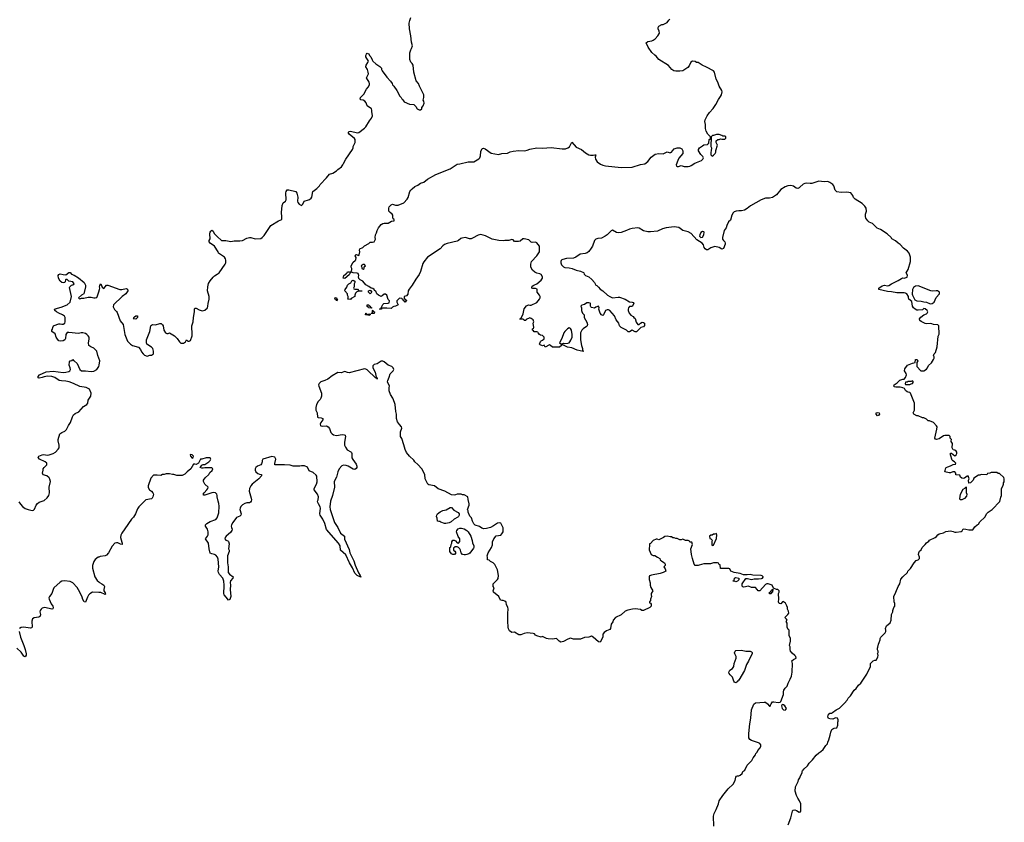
# Model space of a CAD drawing. Header units: inches. Extents: x 1861287 to 2052918, y 204622 to 437896.
# Tile 153 of 215: x 2038871 to 2052918, y 333946 to 345401. Entities that reach past the tile are written whole.
import ezdxf

# ---------------------------------------------------------------- set-up
doc = ezdxf.new("R2010")
doc.units = ezdxf.units.IN
doc.header["$MEASUREMENT"] = 0
for name, color, linetype in [('C0333', 7, 'Continuous'), ('C0334', 7, 'Continuous'), ('C0343', 7, 'Continuous'), ('C0344', 7, 'Continuous'), ('C0353', 7, 'Continuous'), ('C0354', 7, 'Continuous')]:
    doc.layers.add(name, color=color, linetype=linetype)

msp = doc.modelspace()

# ---------------------------------------------------------------- linework, layer by layer
at = {"layer": 'C0333', "color": 5, "elevation": 140}
for points in [[(2038859, 338519), (2038884, 338484), (2038910, 338455), (2038950, 338424), (2038990, 338409), (2039050, 338395), (2039070, 338401), (2039083, 338417), (2039104, 338470), (2039124, 338496), (2039150, 338514), (2039220, 338540), (2039265, 338575), (2039286, 338610), (2039297, 338650), (2039292, 338730), (2039309, 338811), (2039302, 338842), (2039290, 338862), (2039258, 338890), (2039207, 338907), (2039195, 338930), (2039208, 338970), (2039208, 338992), (2039218, 339010), (2039259, 339050), (2039257, 339070), (2039235, 339090), (2039155, 339130), (2039134, 339150), (2039145, 339170), (2039190, 339192), (2039210, 339195), (2039267, 339187), (2039290, 339189), (2039350, 339209), (2039381, 339230), (2039421, 339270), (2039433, 339290), (2039435, 339330), (2039419, 339390), (2039420, 339410), (2039442, 339490), (2039470, 339510), (2039513, 339530), (2039538, 339550), (2039566, 339610), (2039595, 339650), (2039625, 339735), (2039640, 339760), (2039662, 339778), (2039715, 339805), (2039782, 339878), (2039829, 339910), (2039842, 339930), (2039849, 339970), (2039867, 340000)], [(2040000, 337732), (2039990, 337729), (2039950, 337695), (2039930, 337668), (2039911, 337610), (2039911, 337571), (2039941, 337450), (2039976, 337396), (2040000, 337376)], [(2040000, 337225), (2039910, 337229), (2039873, 337207), (2039853, 337187), (2039839, 337161), (2039810, 337089), (2039790, 337093), (2039770, 337124), (2039760, 337160), (2039730, 337232), (2039690, 337295), (2039630, 337363), (2039590, 337381), (2039508, 337392), (2039473, 337387), (2039450, 337373), (2039357, 337290), (2039347, 337270), (2039330, 337210), (2039298, 337170), (2039288, 337150), (2039291, 337129), (2039322, 337062), (2039342, 337030), (2039347, 337010), (2039346, 336994), (2039330, 336987), (2039230, 337010), (2039190, 337000), (2039176, 336990), (2039163, 336970), (2039160, 336950), (2039167, 336910), (2039164, 336890), (2039158, 336882), (2039145, 336875), (2039076, 336864), (2039052, 336848), (2039044, 336816), (2039050, 336730), (2039040, 336720), (2039024, 336716), (2038927, 336733), (2038890, 336725), (2038870, 336710)], [(2038865, 336670), (2038884, 336590), (2038931, 336471), (2038950, 336410), (2038962, 336350), (2038963, 336330), (2038950, 336306), (2038930, 336319), (2038894, 336374), (2038830, 336431)]]:
    msp.add_lwpolyline(points, dxfattribs=at)
at = {"layer": 'C0334', "color": 5, "elevation": 140}
for points in [[(2040000, 340568), (2039986, 340606), (2039970, 340669), (2039950, 340695), (2039930, 340712), (2039884, 340730), (2039859, 340750), (2039854, 340790), (2039862, 340842), (2039861, 340870), (2039850, 340889), (2039829, 340910), (2039810, 340921), (2039770, 340932), (2039750, 340933), (2039710, 340924), (2039570, 340938), (2039550, 340934), (2039528, 340910), (2039525, 340850), (2039514, 340830), (2039490, 340818), (2039453, 340813), (2039430, 340818), (2039410, 340839), (2039389, 340870), (2039376, 340916), (2039328, 340950), (2039329, 340970), (2039337, 340983), (2039343, 341010), (2039353, 341030), (2039363, 341037), (2039430, 341059), (2039450, 341061), (2039470, 341055), (2039490, 341057), (2039513, 341070), (2039521, 341090), (2039519, 341150), (2039509, 341170), (2039484, 341190), (2039430, 341210), (2039394, 341230), (2039374, 341250), (2039368, 341270), (2039410, 341285), (2039464, 341296), (2039549, 341330), (2039589, 341370), (2039610, 341450), (2039582, 341578), (2039586, 341590), (2039609, 341611), (2039630, 341618), (2039648, 341630), (2039630, 341658), (2039570, 341668), (2039550, 341695), (2039530, 341694), (2039526, 341690), (2039519, 341661), (2039511, 341649), (2039490, 341644), (2039470, 341650), (2039447, 341670), (2039425, 341710), (2039422, 341750), (2039430, 341766), (2039450, 341776), (2039490, 341762), (2039530, 341760), (2039570, 341794), (2039590, 341791), (2039610, 341771), (2039650, 341753), (2039710, 341717), (2039790, 341650), (2039810, 341610), (2039810, 341590), (2039791, 341509), (2039785, 341490), (2039752, 341470), (2039712, 341430), (2039730, 341412), (2039738, 341422), (2039752, 341428), (2039788, 341428), (2039850, 341440), (2039890, 341441), (2039930, 341430), (2039950, 341430), (2039970, 341438), (2039981, 341459), (2040000, 341519)], [(2039867, 340000), (2039884, 340030), (2039889, 340070), (2039869, 340129), (2039818, 340150), (2039730, 340167), (2039641, 340210), (2039577, 340230), (2039530, 340241), (2039466, 340246), (2039433, 340253), (2039374, 340294), (2039330, 340310), (2039267, 340313), (2039218, 340302), (2039190, 340292), (2039150, 340286), (2039135, 340290), (2039136, 340310), (2039153, 340330), (2039250, 340375), (2039350, 340384), (2039490, 340367), (2039530, 340370), (2039570, 340382), (2039585, 340390), (2039596, 340410), (2039592, 340432), (2039575, 340470), (2039583, 340517), (2039589, 340531), (2039622, 340538), (2039630, 340552), (2039638, 340538), (2039650, 340534), (2039690, 340492), (2039727, 340410), (2039751, 340391), (2039810, 340391), (2039890, 340380), (2039930, 340385), (2039970, 340407), (2039999, 340450), (2040000, 340452)]]:
    msp.add_lwpolyline(points, dxfattribs=at)
at = {"layer": 'C0343', "color": 5}
for points, elevation in [([(2043165, 340000), (2043158, 339982), (2043131, 339950), (2043107, 339910), (2043094, 339866), (2043095, 339830), (2043114, 339790), (2043119, 339730), (2043130, 339722), (2043170, 339719), (2043196, 339710), (2043195, 339690), (2043167, 339653), (2043158, 339630), (2043161, 339610), (2043165, 339605), (2043190, 339598), (2043250, 339605), (2043270, 339592), (2043290, 339564), (2043310, 339510), (2043328, 339488), (2043350, 339474), (2043390, 339466), (2043470, 339482), (2043498, 339478), (2043513, 339470), (2043517, 339450), (2043503, 339370), (2043506, 339326), (2043519, 339299), (2043544, 339264), (2043594, 339234), (2043603, 339223), (2043610, 339210), (2043610, 339146), (2043622, 339122), (2043670, 339059), (2043681, 339030), (2043679, 339010), (2043670, 338994), (2043650, 338983), (2043630, 338987), (2043555, 339030), (2043530, 339039), (2043490, 339045), (2043466, 339034), (2043429, 338991), (2043410, 338950), (2043393, 338870), (2043358, 338810), (2043361, 338730), (2043335, 338610), (2043303, 338530), (2043296, 338450), (2043300, 338410), (2043364, 338224), (2043411, 338151), (2043450, 338072), (2043506, 338030), (2043507, 337987), (2043570, 337841), (2043579, 337790), (2043637, 337677), (2043655, 337615), (2043705, 337505), (2043730, 337470), (2043739, 337450), (2043737, 337443), (2043684, 337470), (2043650, 337502), (2043618, 337578), (2043576, 337650), (2043522, 337762), (2043448, 337828), (2043441, 337890), (2043421, 337930), (2043250, 338125), (2043226, 338210), (2043194, 338274), (2043157, 338330), (2043151, 338350), (2043164, 338430), (2043158, 338450), (2043132, 338490), (2043123, 338510), (2043121, 338530), (2043130, 338550), (2043135, 338590), (2043119, 338630), (2043072, 338690), (2043072, 338710), (2043105, 338770), (2043116, 338804), (2043110, 338886), (2043102, 338902), (2043058, 338938), (2043003, 338963), (2042975, 339015), (2042935, 339035), (2042890, 339035), (2042868, 339028), (2042772, 339028), (2042730, 339042), (2042650, 339049), (2042510, 339049), (2042509, 339069), (2042524, 339130), (2042510, 339155), (2042468, 339168), (2042342, 339130), (2042331, 339110), (2042331, 339090), (2042320, 339060), (2042310, 339050), (2042264, 339030), (2042241, 339010), (2042231, 338990), (2042231, 338970), (2042239, 338950), (2042270, 338923), (2042290, 338914), (2042322, 338910), (2042322, 338890), (2042284, 338850), (2042186, 338770), (2042168, 338750), (2042150, 338710), (2042144, 338670), (2042175, 338570), (2042178, 338550), (2042173, 338527), (2042164, 338516), (2042150, 338507), (2042110, 338505), (2042082, 338498), (2042050, 338479), (2042027, 338453), (2042016, 338430), (2042013, 338410), (2042032, 338350), (2042026, 338330), (2042010, 338314), (2041966, 338294), (2041910, 338225), (2041891, 338190), (2041887, 338170), (2041891, 338151), (2041903, 338130), (2041899, 338110), (2041879, 338081), (2041816, 338030), (2041803, 338010), (2041799, 337990), (2041810, 337971), (2041841, 337961), (2041850, 337952), (2041859, 337919), (2041851, 337850), (2041858, 337830), (2041858, 337810), (2041836, 337750), (2041834, 337730), (2041838, 337650), (2041847, 337590), (2041844, 337530), (2041847, 337510), (2041865, 337485), (2041916, 337450), (2041914, 337430), (2041877, 337390), (2041874, 337370), (2041879, 337330), (2041876, 337270), (2041885, 337170), (2041870, 337124), (2041850, 337117), (2041819, 337159), (2041787, 337190), (2041782, 337202), (2041790, 337330), (2041785, 337385), (2041767, 337430), (2041722, 337482), (2041707, 337510), (2041704, 337530), (2041713, 337590), (2041701, 337701), (2041693, 337730), (2041670, 337759), (2041650, 337770), (2041610, 337778), (2041589, 337789), (2041572, 337850), (2041563, 337930), (2041523, 337990), (2041552, 338030), (2041559, 338050), (2041561, 338090), (2041550, 338129), (2041523, 338170), (2041523, 338190), (2041541, 338210), (2041590, 338238), (2041671, 338269), (2041687, 338293), (2041710, 338361), (2041718, 338458), (2041714, 338494), (2041701, 338530), (2041689, 338590), (2041689, 338610), (2041682, 338630), (2041666, 338646), (2041634, 338654), (2041612, 338650), (2041510, 338614), (2041496, 338616), (2041489, 338629), (2041501, 338650), (2041543, 338690), (2041556, 338710), (2041559, 338730), (2041514, 338770), (2041494, 338810), (2041495, 338830), (2041518, 338862), (2041568, 338910), (2041583, 338937), (2041615, 338965), (2041626, 338990), (2041610, 339006), (2041510, 339006), (2041490, 338998), (2041470, 338998), (2041448, 339010), (2041458, 339030), (2041470, 339042), (2041489, 339051), (2041510, 339052), (2041568, 339090), (2041588, 339110), (2041598, 339130), (2041590, 339146), (2041530, 339149), (2041470, 339129), (2041450, 339128), (2041422, 339070), (2041390, 339054), (2041370, 339059), (2041350, 339055), (2041311, 338989), (2041258, 338950), (2041227, 338913), (2041190, 338894), (2041115, 338895), (2041070, 338909), (2041049, 338909), (2041010, 338919), (2040962, 338918), (2040930, 338909), (2040910, 338908), (2040884, 338896), (2040830, 338902), (2040790, 338902), (2040782, 338898), (2040742, 338858), (2040705, 338750), (2040705, 338725), (2040722, 338690), (2040750, 338672), (2040771, 338650), (2040778, 338630), (2040772, 338590), (2040762, 338570), (2040750, 338562), (2040672, 338548), (2040660, 338540), (2040571, 338450), (2040550, 338418), (2040523, 338350), (2040497, 338303), (2040465, 338270), (2040370, 338135), (2040328, 338072), (2040316, 338044), (2040309, 338010), (2040326, 337946), (2040335, 337930), (2040331, 337910), (2040310, 337915), (2040270, 337935), (2040250, 337936), (2040230, 337929), (2040190, 337889), (2040139, 337790), (2040110, 337759), (2040090, 337749), (2040021, 337739), (2040000, 337732)], 140), ([(2048775, 333890), (2048769, 334031), (2048779, 334070), (2048809, 334130), (2048839, 334210), (2048849, 334251), (2048902, 334330), (2048978, 334422), (2049049, 334490), (2049077, 334543), (2049089, 334591), (2049098, 334602), (2049110, 334611), (2049130, 334611), (2049150, 334618), (2049176, 334644), (2049190, 334671), (2049215, 334690), (2049250, 334762), (2049270, 334778), (2049314, 334830), (2049333, 334867), (2049369, 334911), (2049375, 334930), (2049392, 334948), (2049402, 334970), (2049435, 335010), (2049444, 335030), (2049444, 335050), (2049429, 335070), (2049410, 335081), (2049310, 335111), (2049287, 335127), (2049275, 335150), (2049274, 335214), (2049287, 335350), (2049302, 335430), (2049311, 335550), (2049346, 335630), (2049370, 335649), (2049490, 335661), (2049510, 335658), (2049538, 335638), (2049570, 335604), (2049576, 335604), (2049584, 335616), (2049590, 335636), (2049610, 335663), (2049630, 335667), (2049690, 335655), (2049719, 335661), (2049729, 335671), (2049769, 335770), (2049769, 335810), (2049774, 335830), (2049790, 335858), (2049819, 335890), (2049833, 335930), (2049865, 335990), (2049881, 336030), (2049893, 336090), (2049894, 336210), (2049888, 336250), (2049909, 336271), (2049948, 336290), (2049942, 336310), (2049930, 336328), (2049890, 336358), (2049869, 336389), (2049862, 336410), (2049862, 336450), (2049855, 336470), (2049869, 336530), (2049868, 336570), (2049847, 336613), (2049847, 336687), (2049836, 336696), (2049818, 336730), (2049818, 336790), (2049808, 336810), (2049818, 336830), (2049810, 336846), (2049788, 336870), (2049830, 336912), (2049842, 336930), (2049840, 336960), (2049826, 336990), (2049826, 337010), (2049816, 337036), (2049795, 337075), (2049782, 337082), (2049770, 337098), (2049754, 337090), (2049730, 337066), (2049707, 337067), (2049698, 337090), (2049702, 337130), (2049698, 337210), (2049706, 337230), (2049706, 337250), (2049687, 337267), (2049668, 337268), (2049626, 337286), (2049606, 337330), (2049550, 337349), (2049530, 337349), (2049510, 337339), (2049428, 337248), (2049406, 337250), (2049390, 337266), (2049370, 337298), (2049310, 337298), (2049270, 337318), (2049202, 337302), (2049190, 337306), (2049178, 337318), (2049178, 337350), (2049230, 337425), (2049256, 337424), (2049310, 337411), (2049350, 337422), (2049410, 337419), (2049455, 337425), (2049468, 337430), (2049478, 337442), (2049478, 337450), (2049464, 337464), (2049450, 337469), (2049330, 337474), (2049290, 337483), (2049250, 337477), (2049198, 337478), (2049150, 337496), (2049066, 337510), (2049018, 337530), (2049002, 337562), (2048990, 337566), (2048868, 337568), (2048862, 337622), (2048850, 337626), (2048842, 337642), (2048827, 337647), (2048770, 337648), (2048726, 337634), (2048630, 337636), (2048563, 337617), (2048550, 337609), (2048510, 337609), (2048495, 337630), (2048469, 337709), (2048454, 337770), (2048448, 337850), (2048468, 337910), (2048462, 337942), (2048430, 337946), (2048422, 337962), (2048407, 337967), (2048370, 337968), (2048330, 337986), (2048310, 337978), (2048290, 337978), (2048250, 337998), (2048230, 337998), (2048210, 338008), (2048188, 338008), (2048170, 338018), (2048150, 338018), (2048110, 338028), (2048073, 338027), (2048054, 338010), (2048000, 337980), (2047990, 337978), (2047967, 337987), (2047950, 337988), (2047910, 337968), (2047870, 337926), (2047858, 337922), (2047854, 337910), (2047853, 337833), (2047882, 337770), (2047910, 337752), (2047932, 337752), (2047970, 337732), (2048002, 337710), (2048010, 337694), (2048032, 337672), (2048072, 337650), (2048082, 337630), (2048082, 337610), (2048062, 337590), (2048082, 337562), (2048091, 337530), (2048051, 337509), (2048010, 337497), (2047885, 337475), (2047858, 337462), (2047853, 337447), (2047852, 337410), (2047864, 337364), (2047865, 337330), (2047875, 337295), (2047902, 337250), (2047878, 337210), (2047878, 337190), (2047885, 337170), (2047871, 337130), (2047871, 337109), (2047854, 337090), (2047858, 337078), (2047870, 337074), (2047880, 337060), (2047881, 337030), (2047862, 337010), (2047770, 336969), (2047749, 336969), (2047730, 336982), (2047650, 336993), (2047614, 336990), (2047548, 336972), (2047510, 336959), (2047451, 336909), (2047372, 336870), (2047338, 336830), (2047331, 336809), (2047308, 336772), (2047301, 336710), (2047290, 336699), (2047242, 336678), (2047210, 336653), (2047191, 336630), (2047191, 336590), (2047150, 336518), (2047130, 336522), (2047054, 336590), (2047030, 336601), (2046991, 336590), (2046930, 336585), (2046870, 336561), (2046770, 336561), (2046730, 336574), (2046690, 336559), (2046630, 336524), (2046590, 336519), (2046568, 336530), (2046530, 336568), (2046470, 336559), (2046410, 336564), (2046389, 336569), (2046330, 336598), (2046310, 336589), (2046249, 336609), (2046230, 336618), (2046214, 336634), (2046198, 336638), (2046110, 336649), (2046070, 336641), (2046019, 336621), (2045990, 336619), (2045930, 336661), (2045890, 336655), (2045860, 336680), (2045846, 336706), (2045839, 336730), (2045842, 336750), (2045835, 336795), (2045833, 336930), (2045842, 336990), (2045837, 337017), (2045818, 337050), (2045810, 337086), (2045790, 337102), (2045770, 337109), (2045750, 337109), (2045730, 337118), (2045709, 337169), (2045629, 337230), (2045628, 337250), (2045638, 337290), (2045626, 337310), (2045628, 337350), (2045688, 337410), (2045695, 337425), (2045702, 337470), (2045688, 337550), (2045650, 337626), (2045626, 337650), (2045588, 337668), (2045567, 337687), (2045546, 337690), (2045546, 337730), (2045538, 337750), (2045555, 337790), (2045604, 337870), (2045614, 337906), (2045617, 337950), (2045634, 337990), (2045670, 338032), (2045734, 338046), (2045750, 338062), (2045769, 338090), (2045768, 338150), (2045735, 338215), (2045710, 338222), (2045690, 338215), (2045630, 338175), (2045586, 338154), (2045530, 338139), (2045495, 338135), (2045465, 338145), (2045429, 338169), (2045368, 338188), (2045350, 338206), (2045330, 338246), (2045315, 338290), (2045294, 338314), (2045269, 338370), (2045269, 338390), (2045262, 338410), (2045282, 338470), (2045282, 338490), (2045267, 338553), (2045266, 338590), (2045210, 338618), (2045190, 338618), (2045167, 338627), (2045110, 338628), (2045090, 338618), (2045070, 338615), (2045030, 338619), (2044934, 338674), (2044843, 338703), (2044790, 338749), (2044710, 338762), (2044693, 338773), (2044657, 338850), (2044649, 338910), (2044609, 338990), (2044552, 339052), (2044509, 339089), (2044492, 339112), (2044430, 339169), (2044390, 339222), (2044370, 339268), (2044353, 339333), (2044322, 339422), (2044306, 339454), (2044303, 339517), (2044322, 339570), (2044318, 339590), (2044290, 339622), (2044263, 339663), (2044245, 339710), (2044249, 339770), (2044235, 339810), (2044226, 339910), (2044199, 339990), (2044193, 340000)], 140), ([(2040000, 337376), (2040010, 337367), (2040045, 337350), (2040071, 337330), (2040082, 337310), (2040071, 337270), (2040071, 337250), (2040090, 337222), (2040096, 337204), (2040090, 337198), (2040030, 337224), (2040000, 337225)], 140), ([(2050000, 334241), (2049994, 334254), (2049970, 334288), (2049954, 334330), (2049935, 334390), (2049938, 334450), (2049978, 334530), (2049982, 334550), (2050000, 334579)], 120), ([(2049833, 333910), (2049873, 334010), (2049895, 334105), (2049902, 334118), (2049930, 334125), (2049955, 334115), (2049990, 334092), (2050000, 334093)], 120)]:
    msp.add_lwpolyline(points, dxfattribs=dict(at, elevation=elevation))
at = {"layer": 'C0343', "color": 5, "elevation": 140}
for points in [[(2041310, 339196), (2041301, 339190), (2041306, 339170), (2041330, 339144), (2041348, 339150), (2041349, 339170), (2041332, 339192)], [(2044950, 338210), (2044930, 338210), (2044878, 338230), (2044870, 338238), (2044850, 338238), (2044830, 338246), (2044827, 338287), (2044818, 338310), (2044822, 338330), (2044834, 338350), (2044870, 338379), (2044910, 338395), (2044954, 338406), (2045010, 338439), (2045030, 338441), (2045063, 338403), (2045128, 338368), (2045143, 338350), (2045141, 338330), (2045131, 338310), (2045120, 338300), (2045070, 338274), (2045026, 338234), (2044999, 338221)], [(2045210, 337762), (2045189, 337769), (2045168, 337790), (2045159, 337830), (2045149, 337850), (2045130, 337869), (2045110, 337878), (2045084, 337876), (2045062, 337858), (2045062, 337830), (2045077, 337817), (2045094, 337790), (2045074, 337770), (2045050, 337769), (2045030, 337778), (2045009, 337810), (2045008, 337870), (2045022, 337878), (2045028, 337910), (2045038, 337930), (2045038, 337950), (2045049, 337971), (2045070, 337972), (2045090, 337962), (2045113, 337933), (2045130, 337932), (2045150, 337954), (2045152, 337992), (2045126, 338026), (2045104, 338090), (2045109, 338110), (2045126, 338134), (2045150, 338145), (2045175, 338145), (2045210, 338135), (2045251, 338111), (2045271, 338091), (2045307, 338030), (2045326, 337970), (2045330, 337934), (2045351, 337891), (2045351, 337870), (2045343, 337857), (2045291, 337789), (2045281, 337779), (2045250, 337769), (2045230, 337762)], [(2048810, 338066), (2048790, 338058), (2048770, 338058), (2048750, 338046), (2048730, 338046), (2048714, 338030), (2048718, 337998), (2048733, 337993), (2048752, 337972), (2048745, 337955), (2048745, 337910), (2048750, 337894), (2048770, 337902), (2048810, 337994), (2048815, 338050)], [(2049090, 337378), (2049070, 337386), (2049050, 337386), (2049048, 337390), (2049062, 337398), (2049068, 337430), (2049090, 337438), (2049132, 337430), (2049130, 337406), (2049110, 337388)], [(2049570, 337206), (2049566, 337210), (2049566, 337230), (2049586, 337234), (2049588, 337250), (2049606, 337254), (2049606, 337266), (2049614, 337274), (2049612, 337228), (2049598, 337222), (2049590, 337208)], [(2049090, 335938), (2049070, 335946), (2049058, 335958), (2049038, 336018), (2049009, 336050), (2048995, 336070), (2048989, 336090), (2049003, 336117), (2049040, 336140), (2049057, 336170), (2049065, 336210), (2049092, 336290), (2049093, 336310), (2049073, 336350), (2049070, 336366), (2049078, 336390), (2049090, 336399), (2049170, 336404), (2049230, 336390), (2049290, 336386), (2049310, 336380), (2049320, 336370), (2049319, 336350), (2049282, 336278), (2049270, 336245), (2049241, 336199), (2049210, 336110), (2049130, 335973), (2049117, 335963), (2049110, 335949), (2049095, 335945)], [(2049750, 335628), (2049738, 335610), (2049750, 335572), (2049770, 335551), (2049790, 335545), (2049803, 335557), (2049809, 335570), (2049788, 335610), (2049770, 335622)]]:
    msp.add_lwpolyline(points, close=True, dxfattribs=at)
at = {"layer": 'C0344', "color": 5}
for points, elevation in [([(2040000, 341519), (2040010, 341550), (2040014, 341570), (2040010, 341590), (2040013, 341607), (2040030, 341631), (2040050, 341585), (2040070, 341566), (2040110, 341611), (2040130, 341614), (2040302, 341550), (2040330, 341549), (2040390, 341562), (2040410, 341555), (2040415, 341530), (2040386, 341490), (2040331, 341450), (2040211, 341330), (2040205, 341305), (2040224, 341264), (2040250, 341238), (2040260, 341220), (2040305, 341105), (2040346, 341050), (2040371, 340910), (2040411, 340811), (2040450, 340771), (2040482, 340750), (2040566, 340726), (2040595, 340695), (2040610, 340662), (2040631, 340630), (2040650, 340611), (2040690, 340598), (2040729, 340611), (2040750, 340612), (2040778, 340630), (2040782, 340670), (2040769, 340710), (2040750, 340729), (2040686, 340770), (2040678, 340790), (2040682, 340830), (2040729, 340950), (2040744, 341030), (2040750, 341042), (2040766, 341050), (2040810, 341047), (2040870, 341066), (2040890, 341065), (2040907, 341047), (2040916, 341030), (2040928, 340968), (2040950, 340932), (2040970, 340922), (2040990, 340922), (2041010, 340931), (2041078, 340890), (2041118, 340850), (2041150, 340802), (2041170, 340785), (2041210, 340782), (2041235, 340805), (2041250, 340832), (2041270, 340814), (2041290, 340814), (2041310, 340822), (2041332, 340888), (2041332, 340948), (2041325, 340990), (2041325, 341030), (2041346, 341090), (2041349, 341150), (2041367, 341230), (2041365, 341275), (2041370, 341285), (2041390, 341283), (2041430, 341259), (2041474, 341246), (2041510, 341257), (2041549, 341290), (2041557, 341310), (2041559, 341350), (2041576, 341410), (2041572, 341450), (2041550, 341530), (2041553, 341590), (2041566, 341634), (2041587, 341673), (2041630, 341728), (2041650, 341745), (2041690, 341767), (2041716, 341790), (2041804, 341910), (2041813, 341930), (2041814, 341970), (2041809, 341990), (2041795, 342010), (2041709, 342070), (2041704, 342090), (2041650, 342169), (2041590, 342210), (2041575, 342230), (2041575, 342250), (2041588, 342272), (2041585, 342345), (2041589, 342370), (2041597, 342383), (2041610, 342395), (2041630, 342381), (2041647, 342350), (2041686, 342306), (2041751, 342251), (2041810, 342251), (2041885, 342235), (2041933, 342247), (2042010, 342244), (2042050, 342251), (2042110, 342281), (2042150, 342294), (2042170, 342294), (2042230, 342275), (2042310, 342278), (2042329, 342291), (2042359, 342321), (2042455, 342465), (2042562, 342530), (2042609, 342551), (2042611, 342589), (2042606, 342650), (2042615, 342750), (2042630, 342787), (2042661, 342810), (2042672, 342828), (2042667, 342930), (2042672, 342950), (2042688, 342972), (2042710, 342974), (2042811, 342950), (2042823, 342923), (2042837, 342870), (2042833, 342810), (2042839, 342790), (2042857, 342770), (2042890, 342751), (2042909, 342770), (2042930, 342811), (2042990, 342832), (2043007, 342833), (2043028, 342852), (2043038, 342870), (2043054, 342950), (2043109, 342990), (2043149, 343030), (2043159, 343050), (2043250, 343145), (2043290, 343198), (2043338, 343210), (2043390, 343242), (2043410, 343265), (2043460, 343300), (2043482, 343330), (2043489, 343350), (2043524, 343410), (2043621, 343550), (2043629, 343570), (2043629, 343590), (2043657, 343650), (2043657, 343690), (2043647, 343707), (2043570, 343765), (2043555, 343790), (2043570, 343807), (2043590, 343808), (2043690, 343786), (2043710, 343791), (2043790, 343851), (2043809, 343870), (2043861, 343959), (2043890, 343996), (2043903, 344030), (2043893, 344090), (2043896, 344110), (2043889, 344130), (2043829, 344170), (2043812, 344212), (2043796, 344236), (2043770, 344251), (2043737, 344257), (2043727, 344267), (2043732, 344290), (2043780, 344340), (2043817, 344410), (2043843, 344437), (2043863, 344470), (2043863, 344490), (2043856, 344510), (2043821, 344570), (2043845, 344630), (2043844, 344650), (2043832, 344692), (2043809, 344730), (2043814, 344750), (2043839, 344790), (2043845, 344810), (2043807, 344870), (2043809, 344891), (2043818, 344910), (2043830, 344922), (2043850, 344914), (2043862, 344890), (2043882, 344870), (2043898, 344830), (2043911, 344810), (2043951, 344770), (2044011, 344731), (2044031, 344711), (2044031, 344690), (2044041, 344670), (2044110, 344581), (2044163, 344523), (2044185, 344490), (2044191, 344471), (2044210, 344452), (2044251, 344391), (2044292, 344310), (2044312, 344290), (2044322, 344270), (2044337, 344257), (2044354, 344230), (2044430, 344194), (2044494, 344190), (2044524, 344164), (2044542, 344130), (2044570, 344114), (2044590, 344114), (2044606, 344130), (2044608, 344150), (2044628, 344170), (2044642, 344210), (2044636, 344236), (2044626, 344250), (2044635, 344290), (2044635, 344330), (2044629, 344349), (2044575, 344450), (2044559, 344490), (2044529, 344530), (2044495, 344650), (2044484, 344750), (2044470, 344775), (2044453, 344793), (2044435, 344835), (2044439, 344890), (2044435, 344930), (2044449, 344970), (2044462, 344990), (2044473, 345030), (2044460, 345080), (2044453, 345170), (2044433, 345270), (2044429, 345350), (2044436, 345390), (2044450, 345430)], 140), ([(2050000, 343009), (2049990, 343000), (2049970, 342993), (2049950, 342998), (2049910, 343023), (2049890, 343030), (2049866, 343034), (2049828, 343032), (2049790, 343016), (2049730, 342978), (2049670, 342902), (2049610, 342864), (2049570, 342852), (2049510, 342853), (2049450, 342830), (2049297, 342743), (2049250, 342707), (2049210, 342684), (2049170, 342673), (2049130, 342675), (2049092, 342670), (2049063, 342657), (2049050, 342645), (2049030, 342613), (2049010, 342542), (2048982, 342518), (2048958, 342462), (2048951, 342430), (2048921, 342390), (2048898, 342290), (2048897, 342270), (2048911, 342250), (2048932, 342230), (2048938, 342210), (2048936, 342196), (2048910, 342133), (2048890, 342124), (2048848, 342148), (2048790, 342162), (2048730, 342146), (2048690, 342118), (2048670, 342116), (2048650, 342130), (2048638, 342150), (2048626, 342186), (2048609, 342209), (2048530, 342261), (2048450, 342350), (2048410, 342373), (2048334, 342394), (2048273, 342433), (2048242, 342442), (2048210, 342444), (2048092, 342430), (2048043, 342417), (2047970, 342382), (2047870, 342373), (2047830, 342374), (2047770, 342388), (2047710, 342427), (2047691, 342431), (2047610, 342423), (2047571, 342410), (2047530, 342390), (2047450, 342364), (2047410, 342357), (2047385, 342365), (2047330, 342398), (2047310, 342389), (2047251, 342330), (2047222, 342310), (2047170, 342284), (2047120, 342280), (2047090, 342269), (2047070, 342249), (2047041, 342170), (2047022, 342138), (2046989, 342091), (2046966, 342074), (2046937, 342063), (2046868, 342052), (2046807, 342013), (2046770, 341996), (2046671, 341991), (2046621, 341979), (2046607, 341973), (2046598, 341962), (2046592, 341950), (2046590, 341930), (2046603, 341903), (2046630, 341875), (2046650, 341863), (2046710, 341860), (2046751, 341851), (2046810, 341825), (2046874, 341814), (2046915, 341795), (2046921, 341790), (2046924, 341770), (2046941, 341750), (2046990, 341731), (2047034, 341694), (2047071, 341650), (2047091, 341611), (2047105, 341605), (2047130, 341585), (2047150, 341555), (2047190, 341530), (2047255, 341470), (2047288, 341448), (2047330, 341431), (2047410, 341443), (2047430, 341442), (2047511, 341410), (2047570, 341376), (2047610, 341371), (2047624, 341364), (2047631, 341349), (2047611, 341309), (2047570, 341308), (2047558, 341290), (2047551, 341270), (2047551, 341250), (2047565, 341210), (2047590, 341182), (2047623, 341163), (2047632, 341150), (2047654, 341134), (2047664, 341084), (2047690, 341052), (2047710, 341051), (2047729, 341071), (2047750, 341083), (2047770, 341081), (2047786, 341070), (2047786, 341034), (2047770, 341019), (2047734, 341010), (2047670, 340948), (2047650, 340948), (2047610, 340968), (2047570, 340946), (2047550, 340946), (2047528, 340968), (2047450, 341008), (2047428, 341030), (2047419, 341070), (2047379, 341119), (2047356, 341176), (2047290, 341249), (2047270, 341259), (2047250, 341261), (2047228, 341252), (2047202, 341190), (2047190, 341178), (2047169, 341189), (2047154, 341214), (2047135, 341270), (2047139, 341290), (2047130, 341313), (2047090, 341298), (2047070, 341282), (2047030, 341294), (2047021, 341301), (2047014, 341310), (2047014, 341350), (2047010, 341354), (2046990, 341362), (2046961, 341359), (2046930, 341335), (2046890, 341328), (2046878, 341310), (2046885, 341290), (2046885, 341250), (2046890, 341234), (2046902, 341210), (2046922, 341190), (2046922, 341150), (2046963, 341083), (2046971, 341050), (2046967, 341030), (2046959, 341021), (2046910, 340989), (2046891, 340970), (2046871, 340930), (2046871, 340830), (2046885, 340750), (2046898, 340710), (2046902, 340682), (2046910, 340674), (2046910, 340666), (2046823, 340683), (2046750, 340719), (2046687, 340727), (2046610, 340766), (2046602, 340758), (2046602, 340750), (2046570, 340729), (2046470, 340728), (2046446, 340750), (2046430, 340758), (2046370, 340726), (2046354, 340754), (2046330, 340748), (2046298, 340758), (2046289, 340771), (2046302, 340810), (2046310, 340818), (2046330, 340825), (2046353, 340847), (2046355, 340870), (2046330, 340895), (2046300, 340900), (2046287, 340907), (2046266, 340930), (2046262, 340942), (2046247, 340947), (2046210, 340946), (2046202, 340962), (2046188, 340968), (2046188, 340990), (2046202, 340998), (2046206, 341010), (2046198, 341070), (2046208, 341090), (2046195, 341115), (2046170, 341138), (2046150, 341146), (2046098, 341122), (2046090, 341106), (2046070, 341106), (2046062, 341122), (2046050, 341126), (2046008, 341128), (2046010, 341134), (2046022, 341138), (2046043, 341177), (2046055, 341205), (2046070, 341272), (2046102, 341318), (2046130, 341331), (2046150, 341325), (2046170, 341325), (2046250, 341366), (2046289, 341410), (2046295, 341430), (2046294, 341450), (2046285, 341470), (2046254, 341510), (2046253, 341553), (2046230, 341564), (2046190, 341564), (2046178, 341570), (2046179, 341590), (2046184, 341596), (2046207, 341613), (2046250, 341631), (2046310, 341681), (2046329, 341710), (2046329, 341730), (2046310, 341764), (2046290, 341776), (2046250, 341781), (2046218, 341798), (2046187, 341827), (2046163, 341870), (2046163, 341910), (2046173, 341950), (2046249, 342030), (2046289, 342090), (2046288, 342170), (2046250, 342218), (2046230, 342228), (2046183, 342223), (2046170, 342228), (2046137, 342257), (2046070, 342274), (2046047, 342273), (2046010, 342242), (2045985, 342235), (2045930, 342235), (2045910, 342258), (2045890, 342262), (2045850, 342249), (2045791, 342249), (2045770, 342244), (2045709, 342249), (2045610, 342269), (2045515, 342315), (2045450, 342333), (2045410, 342325), (2045330, 342281), (2045310, 342275), (2045290, 342275), (2045230, 342290), (2045177, 342283), (2045163, 342277), (2045131, 342249), (2045110, 342240), (2044970, 342205), (2044931, 342190), (2044908, 342172), (2044870, 342130), (2044688, 342012), (2044635, 341945), (2044621, 341919), (2044590, 341809), (2044570, 341764), (2044521, 341699), (2044472, 341610), (2044426, 341554), (2044414, 341530), (2044410, 341482), (2044390, 341462), (2044354, 341450), (2044358, 341418), (2044370, 341414), (2044378, 341398), (2044390, 341394), (2044390, 341386), (2044378, 341382), (2044374, 341370), (2044368, 341368), (2044362, 341382), (2044347, 341387), (2044342, 341402), (2044326, 341410), (2044322, 341422), (2044290, 341426), (2044252, 341390), (2044252, 341370), (2044272, 341330), (2044234, 341310), (2044210, 341308), (2044190, 341298), (2044170, 341278), (2044110, 341284), (2044038, 341282), (2044030, 341269), (2044006, 341270), (2044022, 341278), (2044050, 341334), (2044066, 341350), (2044127, 341353), (2044142, 341358), (2044146, 341390), (2044130, 341406), (2044108, 341470), (2044090, 341482), (2044070, 341482), (2044040, 341460), (2044030, 341448), (2043988, 341468), (2043966, 341490), (2043950, 341526), (2043935, 341535), (2043928, 341550), (2043910, 341562), (2043887, 341567), (2043850, 341595), (2043810, 341615), (2043768, 341670), (2043729, 341689), (2043709, 341709), (2043705, 341730), (2043709, 341750), (2043698, 341778), (2043684, 341784), (2043629, 341789), (2043600, 341800), (2043598, 341810), (2043608, 341830), (2043609, 341850), (2043598, 341870), (2043599, 341890), (2043630, 341942), (2043657, 341963), (2043665, 341975), (2043669, 342009), (2043658, 342030), (2043666, 342050), (2043671, 342051), (2043710, 342034), (2043716, 342044), (2043722, 342090), (2043718, 342110), (2043726, 342130), (2043766, 342150), (2043788, 342172), (2043852, 342208), (2043870, 342225), (2043905, 342225), (2043930, 342232), (2043949, 342270), (2043942, 342290), (2043949, 342330), (2043962, 342358), (2043970, 342392), (2043990, 342431), (2044030, 342476), (2044050, 342491), (2044070, 342496), (2044130, 342498), (2044175, 342525), (2044214, 342530), (2044214, 342550), (2044200, 342560), (2044194, 342574), (2044193, 342610), (2044186, 342626), (2044155, 342650), (2044139, 342670), (2044137, 342710), (2044142, 342730), (2044170, 342758), (2044190, 342766), (2044234, 342754), (2044270, 342754), (2044351, 342789), (2044401, 342839), (2044415, 342865), (2044437, 342950), (2044450, 342970), (2044470, 342988), (2044510, 343019), (2044550, 343039), (2044590, 343067), (2044636, 343084), (2044690, 343125), (2044809, 343190), (2045010, 343272), (2045110, 343338), (2045150, 343342), (2045270, 343373), (2045350, 343372), (2045374, 343386), (2045423, 343417), (2045434, 343430), (2045444, 343456), (2045450, 343522), (2045470, 343562), (2045490, 343565), (2045510, 343556), (2045598, 343498), (2045701, 343479), (2045750, 343491), (2045830, 343494), (2045867, 343513), (2045910, 343523), (2045990, 343533), (2046071, 343529), (2046110, 343538), (2046147, 343553), (2046250, 343573), (2046330, 343565), (2046455, 343575), (2046610, 343557), (2046660, 343560), (2046690, 343570), (2046714, 343586), (2046750, 343651), (2046810, 343582), (2046887, 343550), (2046942, 343502), (2046990, 343473), (2047014, 343466), (2047052, 343468), (2047074, 343474), (2047091, 343471), (2047083, 343437), (2047086, 343410), (2047111, 343370), (2047157, 343337), (2047190, 343323), (2047230, 343313), (2047450, 343290), (2047610, 343298), (2047730, 343333), (2047790, 343345), (2047830, 343377), (2047881, 343439), (2047938, 343482), (2047990, 343493), (2048052, 343488), (2048110, 343515), (2048150, 343502), (2048156, 343504), (2048170, 343512), (2048182, 343530), (2048210, 343556), (2048250, 343571), (2048291, 343571), (2048318, 343558), (2048331, 343530), (2048331, 343490), (2048277, 343423), (2048258, 343390), (2048238, 343330), (2048242, 343310), (2048250, 343305), (2048270, 343306), (2048310, 343318), (2048350, 343307), (2048410, 343307), (2048430, 343311), (2048450, 343319), (2048505, 343355), (2048598, 343390), (2048618, 343410), (2048628, 343430), (2048618, 343450), (2048590, 343478), (2048555, 343530), (2048555, 343550), (2048568, 343570), (2048610, 343602), (2048633, 343613), (2048682, 343618), (2048686, 343630), (2048702, 343638), (2048708, 343692), (2048722, 343698), (2048726, 343710), (2048726, 343730), (2048690, 343768), (2048664, 343810), (2048653, 343850), (2048653, 343907), (2048647, 343950), (2048649, 343970), (2048677, 344030), (2048710, 344074), (2048765, 344135), (2048801, 344190), (2048839, 344261), (2048870, 344305), (2048883, 344330), (2048892, 344370), (2048889, 344390), (2048849, 344450), (2048829, 344509), (2048809, 344550), (2048782, 344650), (2048768, 344670), (2048670, 344724), (2048609, 344750), (2048550, 344788), (2048526, 344790), (2048510, 344806), (2048470, 344808), (2048446, 344794), (2048420, 344740), (2048401, 344719), (2048330, 344673), (2048290, 344664), (2048230, 344665), (2048202, 344670), (2048173, 344690), (2048126, 344746), (2047990, 344834), (2047950, 344882), (2047930, 344895), (2047890, 344934), (2047835, 345010), (2047809, 345070), (2047830, 345092), (2047890, 345101), (2047908, 345110), (2047935, 345130), (2047975, 345170), (2047998, 345210), (2047996, 345236), (2047978, 345270), (2047978, 345290), (2047988, 345310), (2048030, 345332), (2048050, 345332), (2048110, 345362), (2048130, 345394), (2048146, 345410)], 120), ([(2040000, 340452), (2040007, 340470), (2040014, 340530), (2040000, 340568)], 140), ([(2044193, 340000), (2044163, 340050), (2044144, 340104), (2044141, 340150), (2044149, 340170), (2044119, 340230), (2044122, 340250), (2044142, 340298), (2044155, 340345), (2044198, 340390), (2044208, 340410), (2044198, 340430), (2044178, 340450), (2044129, 340470), (2044070, 340517), (2044050, 340526), (2044030, 340525), (2043970, 340490), (2043930, 340481), (2043910, 340462), (2043907, 340450), (2043910, 340430), (2043943, 340370), (2043958, 340298), (2043971, 340289), (2043971, 340269), (2043967, 340287), (2043950, 340285), (2043830, 340402), (2043810, 340415), (2043790, 340417), (2043570, 340361), (2043550, 340364), (2043510, 340382), (2043457, 340363), (2043410, 340364), (2043330, 340319), (2043265, 340270), (2043222, 340250), (2043168, 340232), (2043145, 340210), (2043136, 340190), (2043139, 340170), (2043177, 340070), (2043176, 340030), (2043165, 340000)], 140)]:
    msp.add_lwpolyline(points, dxfattribs=dict(at, elevation=elevation))
for points, elevation in [([(2048830, 343764), (2048810, 343764), (2048770, 343748), (2048753, 343747), (2048734, 343730), (2048732, 343590), (2048742, 343570), (2048738, 343530), (2048731, 343510), (2048732, 343472), (2048750, 343452), (2048770, 343465), (2048794, 343490), (2048804, 343510), (2048804, 343536), (2048828, 343610), (2048808, 343650), (2048808, 343670), (2048829, 343691), (2048850, 343692), (2048870, 343702), (2048890, 343694), (2048930, 343694), (2048946, 343710), (2048946, 343730), (2048930, 343738), (2048900, 343740), (2048886, 343750), (2048850, 343762)], 120), ([(2048610, 342377), (2048590, 342364), (2048575, 342330), (2048571, 342310), (2048580, 342300), (2048590, 342291), (2048610, 342298), (2048629, 342330), (2048634, 342370), (2048630, 342375)], 120), ([(2043790, 341906), (2043770, 341906), (2043742, 341890), (2043754, 341870), (2043754, 341850), (2043770, 341842), (2043786, 341850), (2043787, 341873), (2043806, 341890)], 120), ([(2043590, 341794), (2043598, 341798), (2043581, 341779), (2043570, 341758), (2043510, 341709), (2043488, 341710), (2043495, 341750), (2043537, 341783), (2043550, 341802), (2043570, 341802)], 120), ([(2043650, 341554), (2043690, 341554), (2043711, 341531), (2043752, 341530), (2043750, 341526), (2043710, 341528), (2043682, 341518), (2043661, 341499), (2043652, 341470), (2043651, 341449), (2043598, 341422), (2043590, 341406), (2043548, 341410), (2043558, 341422), (2043558, 341450), (2043549, 341469), (2043549, 341489), (2043509, 341530), (2043515, 341550), (2043538, 341582), (2043550, 341612), (2043568, 341630), (2043595, 341645), (2043610, 341674), (2043630, 341682), (2043654, 341670), (2043652, 341650), (2043642, 341630), (2043642, 341590), (2043634, 341570), (2043638, 341558)], 120), ([(2043870, 341486), (2043849, 341510), (2043849, 341531), (2043870, 341542), (2043878, 341538), (2043894, 341510)], 120), ([(2043390, 341389), (2043386, 341406), (2043369, 341410), (2043370, 341434), (2043390, 341432), (2043394, 341414), (2043412, 341410), (2043398, 341402)], 120), ([(2043830, 341194), (2043850, 341202), (2043874, 341194), (2043870, 341189), (2043850, 341178), (2043827, 341187), (2043810, 341188), (2043806, 341190), (2043808, 341212), (2043814, 341210), (2043818, 341198)], 120), ([(2043890, 341286), (2043846, 341290), (2043842, 341302), (2043830, 341306), (2043826, 341330), (2043854, 341330), (2043858, 341318), (2043870, 341314), (2043878, 341298), (2043894, 341290)], 120), ([(2043886, 341206), (2043886, 341210), (2043902, 341218), (2043906, 341250), (2043910, 341254), (2043918, 341238), (2043932, 341232), (2043930, 341209)], 120), ([(2040530, 341128), (2040489, 341130), (2040498, 341142), (2040498, 341150), (2040510, 341162), (2040530, 341172), (2040552, 341172), (2040554, 341150)], 140), ([(2046710, 341004), (2046686, 340990), (2046647, 340950), (2046635, 340930), (2046605, 340850), (2046574, 340790), (2046590, 340774), (2046610, 340774), (2046630, 340782), (2046650, 340778), (2046690, 340786), (2046710, 340791), (2046719, 340801), (2046735, 340825), (2046753, 340870), (2046753, 340910), (2046741, 340970), (2046730, 340995)], 120)]:
    msp.add_lwpolyline(points, close=True, dxfattribs=dict(at, elevation=elevation))
at = {"layer": 'C0353', "color": 5, "elevation": 120}
for points in [[(2050000, 334579), (2050000, 334580), (2050009, 334611), (2050034, 334650), (2050034, 334670), (2050040, 334680), (2050062, 334710), (2050109, 334751), (2050134, 334790), (2050183, 334837), (2050236, 334904), (2050270, 334938), (2050302, 334958), (2050333, 334987), (2050370, 335042), (2050394, 335066), (2050398, 335090), (2050415, 335125), (2050435, 335190), (2050442, 335230), (2050458, 335270), (2050470, 335282), (2050489, 335291), (2050530, 335294), (2050544, 335330), (2050544, 335376), (2050548, 335388), (2050548, 335410), (2050538, 335430), (2050510, 335438), (2050470, 335418), (2050430, 335422), (2050410, 335429), (2050398, 335450), (2050409, 335490), (2050430, 335505), (2050455, 335505), (2050469, 335511), (2050518, 335550), (2050566, 335574), (2050636, 335644), (2050674, 335690), (2050690, 335718), (2050724, 335750), (2050778, 335830), (2050805, 335855), (2050838, 335902), (2050870, 335932), (2050958, 336062), (2051008, 336170), (2051010, 336214), (2051048, 336252), (2051070, 336262), (2051090, 336262), (2051116, 336304), (2051118, 336330), (2051108, 336350), (2051118, 336370), (2051118, 336390), (2051108, 336408), (2051108, 336430), (2051115, 336445), (2051122, 336490), (2051135, 336510), (2051149, 336550), (2051149, 336570), (2051158, 336590), (2051218, 336650), (2051228, 336670), (2051229, 336690), (2051222, 336710), (2051238, 336750), (2051290, 336794), (2051306, 336830), (2051308, 336910), (2051328, 336950), (2051329, 336970), (2051342, 337010), (2051354, 337030), (2051355, 337070), (2051348, 337092), (2051342, 337170), (2051372, 337228), (2051404, 337310), (2051427, 337350), (2051444, 337416), (2051470, 337451), (2051535, 337510), (2051544, 337530), (2051579, 337570), (2051630, 337651), (2051660, 337680), (2051690, 337692), (2051708, 337710), (2051708, 337730), (2051695, 337770), (2051698, 337790), (2051710, 337814), (2051730, 337834), (2051748, 337870), (2051789, 337911), (2051806, 337934), (2051840, 337960), (2051849, 337971), (2051930, 338011), (2051953, 338027), (2051968, 338050), (2051990, 338065), (2052050, 338078), (2052083, 338097), (2052150, 338106), (2052190, 338096), (2052210, 338086), (2052230, 338086), (2052302, 338098), (2052315, 338105), (2052330, 338132), (2052371, 338131), (2052410, 338118), (2052470, 338122), (2052496, 338164), (2052529, 338191), (2052550, 338202), (2052570, 338232), (2052640, 338300), (2052669, 338351), (2052689, 338371), (2052746, 338410), (2052856, 338524), (2052867, 338587), (2052878, 338610), (2052878, 338710), (2052896, 338744), (2052907, 338773), (2052908, 338792), (2052916, 338804), (2052918, 338850), (2052910, 338866), (2052850, 338926), (2052830, 338926), (2052810, 338938), (2052730, 338938), (2052712, 338928), (2052678, 338922), (2052670, 338906), (2052590, 338908), (2052570, 338898), (2052550, 338898), (2052485, 338855), (2052474, 338830), (2052434, 338790), (2052410, 338786), (2052409, 338831), (2052415, 338850), (2052406, 338874), (2052406, 338886), (2052390, 338888), (2052350, 338856), (2052330, 338853), (2052310, 338857), (2052294, 338870), (2052282, 338902), (2052227, 338907), (2052226, 338930), (2052210, 338946), (2052186, 338946), (2052150, 338934), (2052130, 338934), (2052068, 338950), (2052076, 338964), (2052078, 338990), (2052088, 339010), (2052110, 339021), (2052149, 339031), (2052190, 339054), (2052222, 339058), (2052226, 339070), (2052206, 339090), (2052183, 339103), (2052175, 339115), (2052149, 339189), (2052150, 339214), (2052167, 339213), (2052210, 339178), (2052230, 339191), (2052239, 339210), (2052239, 339230), (2052230, 339244), (2052210, 339259), (2052190, 339262), (2052182, 339270), (2052175, 339290), (2052178, 339350), (2052160, 339380), (2052158, 339390), (2052166, 339410), (2052146, 339430), (2052146, 339450), (2052130, 339466), (2052070, 339468), (2052050, 339462), (2051990, 339419), (2051950, 339409), (2051936, 339416), (2051926, 339430), (2051956, 339556), (2051958, 339590), (2051950, 339606), (2051906, 339650), (2051850, 339678), (2051830, 339678), (2051810, 339698), (2051770, 339718), (2051750, 339718), (2051690, 339748), (2051669, 339749), (2051626, 339770), (2051618, 339790), (2051635, 339830), (2051637, 339930), (2051608, 340000)], [(2050000, 334093), (2050010, 334094), (2050015, 334105), (2050015, 334210), (2050000, 334241)]]:
    msp.add_lwpolyline(points, dxfattribs=at)
for points in [[(2051110, 339749), (2051089, 339770), (2051089, 339791), (2051110, 339796), (2051131, 339790), (2051138, 339770), (2051130, 339758)], [(2052310, 338548), (2052289, 338549), (2052284, 338564), (2052294, 338630), (2052330, 338702), (2052362, 338718), (2052370, 338734), (2052374, 338730), (2052373, 338653), (2052382, 338630), (2052380, 338600), (2052350, 338566)]]:
    msp.add_lwpolyline(points, close=True, dxfattribs=at)
at = {"layer": 'C0354', "color": 5, "elevation": 120}
msp.add_lwpolyline([(2051608, 340000), (2051578, 340070), (2051570, 340078), (2051547, 340087), (2051530, 340088), (2051509, 340109), (2051495, 340135), (2051470, 340148), (2051430, 340155), (2051370, 340155), (2051350, 340162), (2051342, 340170), (2051349, 340190), (2051390, 340218), (2051426, 340254), (2051469, 340271), (2051490, 340272), (2051510, 340292), (2051521, 340330), (2051517, 340350), (2051494, 340390), (2051500, 340420), (2051538, 340470), (2051610, 340501), (2051646, 340510), (2051650, 340552), (2051673, 340553), (2051682, 340530), (2051672, 340510), (2051672, 340450), (2051725, 340390), (2051770, 340387), (2051810, 340411), (2051824, 340430), (2051835, 340465), (2051877, 340503), (2051909, 340550), (2051915, 340570), (2051915, 340590), (2051908, 340610), (2051918, 340630), (2051935, 340650), (2051962, 340730), (2051976, 340884), (2051988, 340912), (2051986, 341030), (2051970, 341046), (2051910, 341049), (2051882, 341062), (2051865, 341065), (2051810, 341061), (2051790, 341065), (2051732, 341092), (2051713, 341110), (2051710, 341130), (2051727, 341153), (2051772, 341188), (2051810, 341201), (2051819, 341210), (2051826, 341230), (2051817, 341250), (2051790, 341276), (2051770, 341277), (2051750, 341262), (2051690, 341253), (2051670, 341253), (2051648, 341268), (2051623, 341290), (2051609, 341310), (2051597, 341377), (2051555, 341410), (2051549, 341429), (2051549, 341450), (2051529, 341490), (2051510, 341499), (2051490, 341503), (2051384, 341504), (2051310, 341519), (2051250, 341521), (2051128, 341550), (2051128, 341570), (2051177, 341603), (2051210, 341610), (2051250, 341604), (2051270, 341607), (2051308, 341632), (2051403, 341677), (2051450, 341707), (2051470, 341716), (2051490, 341711), (2051533, 341727), (2051535, 341755), (2051518, 341790), (2051545, 341835), (2051581, 341950), (2051581, 342010), (2051561, 342070), (2051537, 342097), (2051480, 342140), (2051432, 342192), (2051402, 342210), (2051366, 342246), (2051313, 342273), (2051302, 342290), (2051246, 342346), (2051150, 342405), (2051104, 342424), (2051037, 342490), (2050990, 342512), (2050970, 342529), (2050943, 342570), (2050936, 342590), (2050937, 342623), (2050954, 342670), (2050949, 342710), (2050930, 342739), (2050890, 342779), (2050790, 342837), (2050765, 342865), (2050757, 342890), (2050730, 342929), (2050670, 342939), (2050590, 342934), (2050530, 342942), (2050506, 342966), (2050488, 343028), (2050473, 343050), (2050430, 343079), (2050410, 343089), (2050390, 343093), (2050350, 343087), (2050270, 343094), (2050170, 343065), (2050150, 343062), (2050090, 343068), (2050070, 343063), (2050048, 343052), (2050000, 343009)], dxfattribs=at)
for points in [[(2051690, 341601), (2051650, 341596), (2051622, 341578), (2051608, 341550), (2051604, 341484), (2051606, 341470), (2051643, 341403), (2051668, 341388), (2051730, 341385), (2051770, 341373), (2051810, 341370), (2051850, 341350), (2051870, 341347), (2051890, 341351), (2051915, 341370), (2051945, 341435), (2051994, 341490), (2051995, 341510), (2051966, 341530), (2051948, 341532), (2051890, 341525), (2051869, 341529)], [(2051610, 340246), (2051590, 340238), (2051545, 340235), (2051530, 340226), (2051510, 340226), (2051502, 340210), (2051510, 340194), (2051570, 340194), (2051590, 340202), (2051606, 340210), (2051616, 340224), (2051616, 340236)]]:
    msp.add_lwpolyline(points, close=True, dxfattribs=at)

doc.saveas('drawing.dxf')
